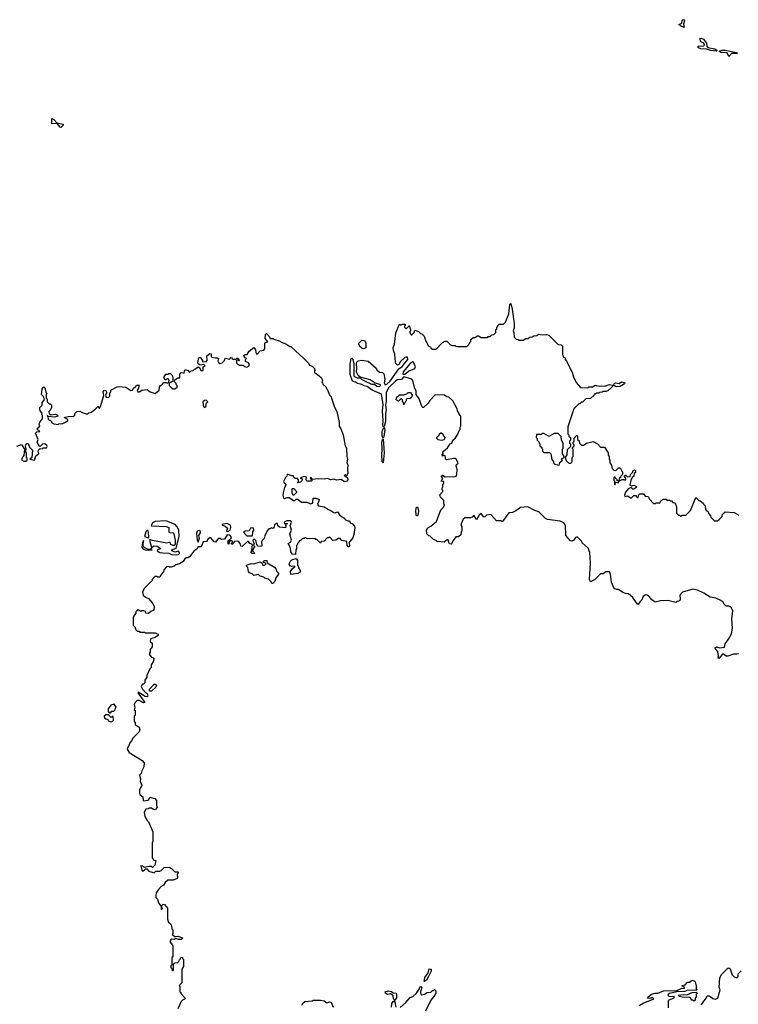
# Model space of a CAD drawing. Extents: x 1980017 to 2252640, y 74400 to 266395.
# Tile 77 of 256: x 2028505 to 2036510, y 149615 to 160579. Entities that reach past the tile are written whole.
import ezdxf

# ---------------------------------------------------------------- set-up
doc = ezdxf.new("R2010")
doc.units = 0

msp = doc.modelspace()

# ---------------------------------------------------------------- linework, layer by layer
at = {"layer": '0CON20XD'}
for points in [[(2035905, 160492), (2035865, 160509), (2035848, 160525), (2035880, 160540), (2035885, 160568), (2035895, 160579), (2035906, 160576), (2035912, 160565), (2035901, 160529), (2035905, 160492)], [(2036265, 160229), (2036204, 160234), (2036155, 160249), (2036094, 160254), (2036066, 160265), (2036056, 160275), (2036065, 160284), (2036125, 160286), (2036134, 160295), (2036127, 160317), (2036093, 160333), (2036081, 160369), (2036095, 160372), (2036121, 160361), (2036155, 160316), (2036160, 160285), (2036170, 160270), (2036249, 160255), (2036273, 160235), (2036265, 160229)], [(2036405, 160169), (2036385, 160211), (2036315, 160212), (2036299, 160225), (2036301, 160229), (2036325, 160239), (2036365, 160240), (2036488, 160215), (2036502, 160205), (2036498, 160202), (2036435, 160202), (2036405, 160169)], [(2028965, 159380), (2028955, 159382), (2028923, 159423), (2028865, 159420), (2028865, 159480), (2028891, 159465), (2028919, 159429), (2028990, 159415), (2028990, 159405), (2028965, 159380)], [(2034862, 154528), (2034857, 154645), (2034838, 154695), (2034772, 154755), (2034763, 154773), (2034715, 154822), (2034695, 154813), (2034678, 154782), (2034655, 154772), (2034640, 154775), (2034590, 154835), (2034586, 154946), (2034565, 154978), (2034526, 154996), (2034384, 155014), (2034363, 155025), (2034288, 155098), (2034242, 155112), (2034165, 155153), (2034085, 155148), (2034032, 155108), (2033995, 155092), (2033953, 155087), (2033885, 154990), (2033875, 154990), (2033865, 155000), (2033815, 155000), (2033755, 155070), (2033705, 155060), (2033688, 155042), (2033675, 155040), (2033645, 155080), (2033625, 155060), (2033595, 155010), (2033565, 155060), (2033545, 155040), (2033527, 155033), (2033465, 155030), (2033445, 155018), (2033421, 154965), (2033420, 154955), (2033430, 154935), (2033430, 154885), (2033423, 154877), (2033418, 154842), (2033395, 154820), (2033365, 154820), (2033332, 154778), (2033319, 154745), (2033310, 154740), (2033292, 154742), (2033282, 154765), (2033287, 154777), (2033275, 154790), (2033255, 154780), (2033235, 154760), (2033155, 154770), (2033145, 154780), (2033115, 154790), (2033078, 154828), (2033062, 154832), (2033042, 154852), (2033038, 154895), (2033051, 154919), (2033085, 154938), (2033148, 154992), (2033198, 155122), (2033225, 155150), (2033238, 155175), (2033230, 155185), (2033230, 155225), (2033192, 155262), (2033190, 155275), (2033180, 155285), (2033220, 155325), (2033220, 155335), (2033210, 155345), (2033210, 155365), (2033220, 155375), (2033220, 155405), (2033230, 155415), (2033228, 155438), (2033200, 155440), (2033220, 155475), (2033202, 155492), (2033202, 155498), (2033215, 155508), (2033245, 155490), (2033355, 155491), (2033368, 155495), (2033376, 155514), (2033380, 155575), (2033373, 155583), (2033368, 155615), (2033370, 155625), (2033386, 155634), (2033390, 155645), (2033367, 155685), (2033355, 155693), (2033337, 155693), (2033258, 155678), (2033250, 155685), (2033250, 155715), (2033225, 155730), (2033215, 155720), (2033210, 155735), (2033222, 155748), (2033220, 155765), (2033226, 155775), (2033269, 155811), (2033300, 155855), (2033320, 155865), (2033330, 155895), (2033359, 155921), (2033387, 155963), (2033400, 156005), (2033410, 156015), (2033412, 156042), (2033420, 156055), (2033420, 156155), (2033417, 156167), (2033400, 156185), (2033400, 156195), (2033383, 156223), (2033380, 156245), (2033330, 156335), (2033287, 156377), (2033265, 156380), (2033237, 156397), (2033135, 156400), (2033072, 156338), (2033055, 156310), (2033005, 156260), (2032995, 156260), (2032985, 156270), (2032970, 156315), (2032955, 156358), (2032920, 156405), (2032922, 156442), (2032903, 156483), (2032885, 156560), (2032872, 156575), (2032785, 156600), (2032757, 156573), (2032715, 156568), (2032695, 156556), (2032612, 156478), (2032588, 156425), (2032588, 156332), (2032579, 156285), (2032587, 156235), (2032580, 156195), (2032580, 156105), (2032565, 156050), (2032555, 156050), (2032549, 156065), (2032554, 156115), (2032547, 156225), (2032554, 156295), (2032535, 156410), (2032433, 156453), (2032376, 156496), (2032341, 156501), (2032315, 156517), (2032267, 156527), (2032245, 156542), (2032214, 156554), (2032188, 156628), (2032186, 156745), (2032198, 156802), (2032205, 156810), (2032216, 156796), (2032228, 156745), (2032229, 156609), (2032265, 156590), (2032302, 156592), (2032309, 156575), (2032353, 156553), (2032425, 156522), (2032459, 156519), (2032485, 156497), (2032515, 156493), (2032526, 156505), (2032520, 156515), (2032465, 156532), (2032408, 156568), (2032298, 156598), (2032275, 156618), (2032258, 156655), (2032262, 156695), (2032258, 156745), (2032262, 156765), (2032275, 156780), (2032315, 156788), (2032388, 156778), (2032475, 156700), (2032485, 156680), (2032512, 156652), (2032545, 156650), (2032560, 156635), (2032573, 156575), (2032564, 156535), (2032575, 156511), (2032595, 156521), (2032631, 156555), (2032730, 156690), (2032765, 156717), (2032828, 156795), (2032825, 156820), (2032805, 156822), (2032795, 156818), (2032745, 156770), (2032730, 156735), (2032713, 156733), (2032695, 156750), (2032690, 156765), (2032684, 156856), (2032669, 156895), (2032667, 156925), (2032681, 156965), (2032695, 157090), (2032735, 157190), (2032745, 157180), (2032755, 157180), (2032765, 157190), (2032798, 157188), (2032800, 157175), (2032790, 157165), (2032790, 157155), (2032805, 157140), (2032815, 157140), (2032842, 157168), (2032848, 157168), (2032850, 157145), (2032860, 157135), (2032860, 157115), (2032852, 157108), (2032850, 157095), (2032865, 157070), (2032875, 157070), (2032900, 157095), (2032905, 157120), (2032947, 157107), (2032970, 157085), (2032985, 157080), (2033010, 157055), (2033028, 156998), (2033040, 156985), (2033050, 156955), (2033065, 156940), (2033080, 156935), (2033085, 156920), (2033105, 156910), (2033145, 156910), (2033211, 156979), (2033245, 157000), (2033265, 157000), (2033305, 156960), (2033325, 156950), (2033355, 156950), (2033363, 156943), (2033385, 156940), (2033485, 156940), (2033520, 156975), (2033520, 156985), (2033530, 156995), (2033532, 157018), (2033555, 157040), (2033575, 157040), (2033605, 157060), (2033615, 157060), (2033645, 157040), (2033715, 157040), (2033725, 157050), (2033745, 157050), (2033765, 157070), (2033788, 157072), (2033810, 157095), (2033810, 157125), (2033820, 157135), (2033820, 157155), (2033830, 157165), (2033830, 157175), (2033845, 157190), (2033895, 157190), (2033915, 157210), (2033952, 157305), (2033964, 157405), (2033975, 157418), (2033990, 157355), (2034012, 157195), (2034012, 157145), (2034002, 157115), (2034010, 157095), (2034012, 157042), (2034035, 157020), (2034057, 157017), (2034065, 157010), (2034115, 157009), (2034142, 157028), (2034165, 157028), (2034176, 157035), (2034187, 157043), (2034214, 157046), (2034231, 157059), (2034265, 157063), (2034284, 157076), (2034325, 157069), (2034375, 157073), (2034400, 157065), (2034502, 156962), (2034538, 156958), (2034550, 156945), (2034550, 156855), (2034560, 156825), (2034580, 156815), (2034580, 156795), (2034597, 156777), (2034658, 156655), (2034675, 156600), (2034705, 156540), (2034753, 156483), (2034835, 156480), (2034845, 156490), (2034885, 156490), (2034915, 156508), (2034965, 156498), (2034985, 156502), (2035025, 156498), (2035075, 156517), (2035108, 156508), (2035110, 156495), (2035102, 156485), (2035055, 156447), (2035035, 156438), (2035005, 156438), (2034995, 156430), (2034965, 156428), (2034955, 156420), (2034925, 156420), (2034915, 156410), (2034905, 156410), (2034900, 156395), (2034865, 156360), (2034812, 156358), (2034775, 156320), (2034765, 156320), (2034745, 156300), (2034735, 156300), (2034678, 156245), (2034612, 156045), (2034610, 155965), (2034618, 155958), (2034622, 155942), (2034640, 155925), (2034640, 155895), (2034630, 155885), (2034630, 155865), (2034640, 155855), (2034640, 155825), (2034602, 155788), (2034600, 155735), (2034580, 155705), (2034592, 155672), (2034622, 155642), (2034645, 155640), (2034660, 155655), (2034660, 155705), (2034670, 155715), (2034670, 155795), (2034660, 155805), (2034680, 155835), (2034680, 155845), (2034670, 155855), (2034670, 155875), (2034680, 155885), (2034682, 155918), (2034698, 155932), (2034702, 155948), (2034715, 155950), (2034720, 155945), (2034720, 155905), (2034738, 155888), (2034740, 155865), (2034765, 155840), (2034785, 155840), (2034818, 155862), (2034895, 155880), (2034940, 155855), (2034975, 155820), (2035018, 155818), (2035060, 155755), (2035062, 155728), (2035070, 155715), (2035070, 155685), (2035078, 155675), (2035080, 155645), (2035097, 155617), (2035103, 155583), (2035122, 155562), (2035145, 155560), (2035175, 155590), (2035195, 155590), (2035212, 155552), (2035220, 155545), (2035220, 155515), (2035200, 155495), (2035198, 155482), (2035182, 155468), (2035180, 155440), (2035162, 155442), (2035160, 155455), (2035142, 155472), (2035138, 155488), (2035122, 155478), (2035123, 155453), (2035130, 155445), (2035130, 155405), (2035135, 155400), (2035145, 155430), (2035175, 155420), (2035180, 155440), (2035215, 155460), (2035235, 155460), (2035248, 155452), (2035260, 155465), (2035240, 155495), (2035252, 155508), (2035258, 155508), (2035275, 155490), (2035305, 155492), (2035309, 155515), (2035333, 155535), (2035340, 155560), (2035355, 155568), (2035366, 155556), (2035363, 155537), (2035350, 155525), (2035346, 155494), (2035329, 155481), (2035314, 155446), (2035302, 155395), (2035325, 155390), (2035347, 155397), (2035365, 155390), (2035380, 155375), (2035345, 155350), (2035335, 155350), (2035315, 155370), (2035284, 155356), (2035255, 155318), (2035242, 155285), (2035245, 155270), (2035277, 155277), (2035315, 155252), (2035345, 155280), (2035365, 155280), (2035385, 155260), (2035395, 155260), (2035400, 155285), (2035412, 155298), (2035455, 155300), (2035472, 155272), (2035505, 155270), (2035521, 155241), (2035565, 155190), (2035587, 155193), (2035595, 155200), (2035635, 155200), (2035648, 155212), (2035650, 155225), (2035675, 155240), (2035705, 155240), (2035715, 155230), (2035745, 155230), (2035755, 155220), (2035765, 155220), (2035782, 155202), (2035798, 155198), (2035810, 155185), (2035820, 155155), (2035820, 155085), (2035842, 155062), (2035855, 155060), (2035865, 155050), (2035875, 155050), (2035885, 155060), (2035927, 155063), (2035976, 155114), (2036035, 155260), (2036070, 155225), (2036085, 155220)], [(2030498, 156802), (2030500, 156815), (2030515, 156820), (2030540, 156785), (2030542, 156772), (2030582, 156768), (2030592, 156785), (2030590, 156835), (2030625, 156860), (2030637, 156857), (2030638, 156828), (2030645, 156820), (2030685, 156812), (2030710, 156815), (2030720, 156805), (2030712, 156775), (2030721, 156761), (2030735, 156752), (2030762, 156758), (2030788, 156782), (2030795, 156810), (2030845, 156800), (2030852, 156818), (2030865, 156820), (2030872, 156802), (2030885, 156798), (2030912, 156798), (2030925, 156810), (2030935, 156810), (2030948, 156798), (2030950, 156785), (2030945, 156780), (2030935, 156790), (2030922, 156788), (2030920, 156755), (2030955, 156730), (2030995, 156730), (2031008, 156718), (2031035, 156710), (2031060, 156725), (2031062, 156745), (2031055, 156758), (2031022, 156772), (2031020, 156795), (2031030, 156805), (2031012, 156812), (2031002, 156838), (2031015, 156850), (2031038, 156852), (2031061, 156889), (2031113, 156927), (2031132, 156902), (2031134, 156874), (2031145, 156850), (2031185, 156890), (2031225, 156898), (2031236, 156915), (2031237, 156973), (2031245, 156984), (2031268, 156992), (2031238, 157028), (2031244, 157075), (2031255, 157083), (2031289, 157049), (2031295, 157030), (2031327, 157027), (2031335, 157020), (2031405, 157000), (2031418, 156988), (2031469, 156969), (2031515, 156940), (2031525, 156940), (2031673, 156803), (2031725, 156750), (2031732, 156732), (2031765, 156720), (2031790, 156695), (2031790, 156685), (2031800, 156675), (2031790, 156665), (2031790, 156645), (2031808, 156638), (2031862, 156595), (2031878, 156565), (2031870, 156545), (2031880, 156535), (2031882, 156522), (2031920, 156485), (2031920, 156475), (2031930, 156465), (2031960, 156395), (2031975, 156380), (2031978, 156365), (2032012, 156265), (2032038, 156215), (2032064, 156094), (2032064, 156054), (2032084, 156024), (2032108, 155955), (2032132, 155835), (2032146, 155806), (2032150, 155715), (2032157, 155685), (2032150, 155645), (2032161, 155621), (2032158, 155575), (2032162, 155525), (2032145, 155500), (2032135, 155510), (2032120, 155505), (2032132, 155492), (2032145, 155490), (2032155, 155480), (2032160, 155455), (2032151, 155439), (2032125, 155433), (2032085, 155458), (2032035, 155453), (2032005, 155461), (2031966, 155456), (2031935, 155470), (2031895, 155463), (2031835, 155467), (2031760, 155460), (2031760, 155475), (2031745, 155480), (2031740, 155465), (2031760, 155460), (2031760, 155445), (2031755, 155440), (2031705, 155440), (2031698, 155455), (2031700, 155485), (2031675, 155492), (2031632, 155478), (2031632, 155472), (2031645, 155470), (2031657, 155453), (2031635, 155430), (2031605, 155420), (2031600, 155425), (2031610, 155435), (2031610, 155455), (2031598, 155468), (2031575, 155470), (2031560, 155485), (2031555, 155500), (2031535, 155500), (2031483, 155517), (2031480, 155495), (2031465, 155480), (2031444, 155436), (2031450, 155420), (2031470, 155405), (2031470, 155395), (2031455, 155370), (2031439, 155311), (2031436, 155285), (2031444, 155255), (2031455, 155247), (2031485, 155260), (2031507, 155257), (2031555, 155223), (2031570, 155225), (2031585, 155240), (2031605, 155238), (2031645, 155206), (2031705, 155208), (2031745, 155188), (2031766, 155194), (2031772, 155205), (2031775, 155250), (2031805, 155250), (2031835, 155240), (2031840, 155235), (2031838, 155218), (2031821, 155185), (2031832, 155165), (2031895, 155153), (2031945, 155123), (2031972, 155115), (2032005, 155090), (2032015, 155088), (2032045, 155097), (2032067, 155067), (2032090, 155045), (2032115, 155032), (2032135, 155010), (2032165, 154998), (2032180, 155000), (2032187, 154977), (2032212, 154965), (2032235, 154940), (2032238, 154925), (2032228, 154845), (2032215, 154810), (2032170, 154755), (2032177, 154747), (2032180, 154725), (2032175, 154710), (2032165, 154710), (2032152, 154725), (2032148, 154768), (2032095, 154780), (2032075, 154800), (2032055, 154800), (2032027, 154783), (2031995, 154780), (2031955, 154820), (2031945, 154810), (2031932, 154808), (2031898, 154772), (2031865, 154770), (2031855, 154750), (2031815, 154790), (2031805, 154790), (2031795, 154800), (2031715, 154798), (2031685, 154808), (2031675, 154800), (2031655, 154800), (2031635, 154780), (2031620, 154775), (2031620, 154765), (2031600, 154745), (2031600, 154735), (2031590, 154725), (2031590, 154685), (2031580, 154675), (2031578, 154622), (2031545, 154627), (2031528, 154645), (2031518, 154705), (2031494, 154745), (2031520, 154760), (2031532, 154785), (2031513, 154855), (2031534, 154895), (2031518, 154945), (2031533, 154985), (2031525, 154998), (2031482, 154998), (2031450, 154985), (2031455, 154970), (2031485, 154970), (2031490, 154965), (2031462, 154958), (2031470, 154945), (2031465, 154920), (2031398, 154928), (2031382, 154942), (2031378, 154968), (2031365, 154970), (2031342, 154955), (2031337, 154923), (2031328, 154912), (2031305, 154920), (2031295, 154910), (2031282, 154908), (2031262, 154888), (2031235, 154830), (2031230, 154800), (2031205, 154780), (2031200, 154765), (2031202, 154725), (2031197, 154713), (2031160, 154715), (2031148, 154735), (2031135, 154780), (2031125, 154790), (2031105, 154790), (2031104, 154774), (2031118, 154745), (2031110, 154725), (2031120, 154715), (2031120, 154705), (2031112, 154698), (2031100, 154665), (2031118, 154645), (2031120, 154635), (2031115, 154630), (2031093, 154633), (2031080, 154645), (2031090, 154665), (2031100, 154735), (2031070, 154745), (2031055, 154770), (2031042, 154768), (2030983, 154713), (2030970, 154715), (2030960, 154745), (2030946, 154766), (2030935, 154772), (2030895, 154770), (2030890, 154755), (2030875, 154740), (2030865, 154740), (2030860, 154745), (2030880, 154765), (2030867, 154777), (2030853, 154777), (2030840, 154765), (2030835, 154740), (2030822, 154752), (2030830, 154765), (2030823, 154777), (2030862, 154805), (2030863, 154815), (2030845, 154837), (2030818, 154842), (2030787, 154793), (2030755, 154790), (2030742, 154802), (2030725, 154802), (2030714, 154796), (2030685, 154760), (2030670, 154765), (2030635, 154810), (2030625, 154810), (2030605, 154798), (2030585, 154770), (2030550, 154765), (2030525, 154710), (2030495, 154710), (2030478, 154682), (2030445, 154660), (2030399, 154601), (2030382, 154588), (2030365, 154588), (2030344, 154576), (2030326, 154544), (2030285, 154520), (2030243, 154507), (2030227, 154493), (2030192, 154482), (2030173, 154483), (2030165, 154490), (2030142, 154488), (2030113, 154457), (2030107, 154433), (2030072, 154388), (2030065, 154370), (2030045, 154370), (2030035, 154380), (2030012, 154378), (2029980, 154345), (2029980, 154335), (2029895, 154250), (2029873, 154207), (2029882, 154172), (2029905, 154150), (2029940, 154135), (2029985, 154080), (2030002, 154045), (2029998, 154002), (2029965, 153990), (2029945, 153970), (2029935, 153968), (2029912, 153972), (2029905, 153990), (2029887, 153997), (2029865, 153998), (2029855, 153990), (2029824, 154006), (2029800, 153985), (2029800, 153975), (2029770, 153925), (2029770, 153835), (2029788, 153818), (2029800, 153785), (2029815, 153770), (2029835, 153770), (2029845, 153760), (2029895, 153760), (2029905, 153752), (2030015, 153750), (2030045, 153738), (2030050, 153725), (2030015, 153700), (2029962, 153685), (2029960, 153655), (2029980, 153635), (2029980, 153595), (2029960, 153565), (2029960, 153535), (2029950, 153525), (2029950, 153505), (2029972, 153482), (2029988, 153478), (2029998, 153468), (2029996, 153435), (2029968, 153395), (2029970, 153365), (2029955, 153350), (2029922, 153275), (2029922, 153258), (2029900, 153225), (2029900, 153195), (2029885, 153180), (2029875, 153180), (2029860, 153155), (2029872, 153125), (2029910, 153085), (2029927, 153077), (2029932, 153045), (2029925, 153038), (2029904, 153044), (2029825, 153090), (2029822, 153085), (2029900, 152975), (2029885, 152973), (2029835, 152997), (2029813, 152997), (2029790, 152975), (2029782, 152955), (2029788, 152925), (2029780, 152895), (2029790, 152885), (2029790, 152835), (2029780, 152825), (2029780, 152765), (2029790, 152755), (2029792, 152732), (2029835, 152702), (2029843, 152675), (2029835, 152650), (2029765, 152580), (2029756, 152554), (2029733, 152525), (2029718, 152485), (2029705, 152470), (2029703, 152455), (2029725, 152420), (2029869, 152329), (2029890, 152305), (2029889, 152261), (2029867, 152215), (2029860, 152185), (2029840, 152165), (2029850, 152125), (2029848, 152095), (2029864, 152055), (2029860, 152035), (2029838, 152005), (2029838, 151965), (2029843, 151953), (2029877, 151927), (2029880, 151885), (2029885, 151880), (2029931, 151889), (2029943, 151897), (2029955, 151920), (2030010, 151905), (2030030, 151885), (2030030, 151825), (2030040, 151815), (2030015, 151780), (2029988, 151788), (2029975, 151800), (2029945, 151800), (2029935, 151790), (2029912, 151788), (2029890, 151755), (2029900, 151705), (2029925, 151660), (2029940, 151645), (2029990, 151535), (2029990, 151425), (2029980, 151415), (2029980, 151245), (2029988, 151238), (2029992, 151222), (2030020, 151215), (2030010, 151165), (2029985, 151140), (2029975, 151148), (2029945, 151148), (2029895, 151137), (2029875, 151153), (2029855, 151158), (2029865, 151110), (2029875, 151098), (2029890, 151110)], [(2032335, 156912), (2032315, 156920), (2032290, 156945), (2032290, 156955), (2032280, 156965), (2032282, 156978), (2032315, 157010), (2032347, 157007), (2032362, 156982), (2032360, 156925), (2032335, 156912)], [(2028475, 155830), (2028525, 155850), (2028560, 155795), (2028552, 155725), (2028530, 155695), (2028530, 155675), (2028553, 155663), (2028575, 155662), (2028590, 155675), (2028590, 155695), (2028580, 155705), (2028580, 155755), (2028570, 155775), (2028578, 155795), (2028571, 155835), (2028581, 155859), (2028599, 155859), (2028615, 155820), (2028647, 155785), (2028640, 155705), (2028620, 155685), (2028670, 155675), (2028686, 155724), (2028720, 155745), (2028710, 155775), (2028715, 155787), (2028735, 155802), (2028755, 155800), (2028765, 155810), (2028805, 155810), (2028812, 155825), (2028809, 155839), (2028784, 155854), (2028758, 155852), (2028735, 155827), (2028725, 155830), (2028700, 155875), (2028712, 155905), (2028682, 155975), (2028695, 155990), (2028728, 155995), (2028720, 156005), (2028702, 156012), (2028700, 156025), (2028722, 156045), (2028728, 156055), (2028722, 156075), (2028734, 156105), (2028759, 156135), (2028759, 156169), (2028752, 156185), (2028757, 156197), (2028734, 156224), (2028728, 156245), (2028731, 156259), (2028757, 156285), (2028754, 156316), (2028780, 156345), (2028772, 156382), (2028750, 156405), (2028756, 156465), (2028765, 156483), (2028775, 156490), (2028785, 156480), (2028800, 156425), (2028810, 156415), (2028800, 156405), (2028800, 156365), (2028810, 156355), (2028810, 156325), (2028832, 156302), (2028845, 156300), (2028860, 156285), (2028860, 156255), (2028852, 156248), (2028850, 156235), (2028830, 156215), (2028832, 156192), (2028845, 156180), (2028904, 156186), (2028928, 156175), (2028930, 156165), (2028895, 156152), (2028820, 156160), (2028815, 156170), (2028810, 156165), (2028820, 156160), (2028822, 156132), (2028835, 156120), (2028845, 156120), (2028860, 156105), (2028860, 156095), (2028885, 156080), (2028935, 156070), (2028943, 156077), (2028987, 156083), (2029015, 156098), (2029040, 156115), (2029040, 156125), (2029002, 156148), (2029045, 156162), (2029110, 156165), (2029120, 156175), (2029120, 156195), (2029143, 156217), (2029175, 156220), (2029203, 156203), (2029245, 156190), (2029265, 156190), (2029275, 156200), (2029305, 156210), (2029358, 156252), (2029375, 156270), (2029395, 156250), (2029405, 156270), (2029442, 156395), (2029436, 156434), (2029445, 156450), (2029455, 156453), (2029468, 156445), (2029473, 156425), (2029462, 156395), (2029470, 156375), (2029495, 156370), (2029510, 156385), (2029510, 156425), (2029520, 156435), (2029520, 156455), (2029590, 156490), (2029615, 156493), (2029686, 156486), (2029745, 156448), (2029762, 156455), (2029774, 156476), (2029800, 156495), (2029805, 156510), (2029835, 156510), (2029840, 156505), (2029832, 156498), (2029828, 156475), (2029813, 156455), (2029820, 156435), (2029836, 156434), (2029865, 156452), (2029925, 156460), (2029958, 156435), (2030015, 156418), (2030060, 156455), (2030063, 156487), (2030074, 156506), (2030095, 156520), (2030102, 156538), (2030135, 156540), (2030155, 156530), (2030168, 156542), (2030170, 156565), (2030158, 156578), (2030145, 156580), (2030135, 156570), (2030125, 156570), (2030112, 156595), (2030135, 156630), (2030155, 156630), (2030165, 156640), (2030185, 156640), (2030200, 156625), (2030210, 156595), (2030210, 156555), (2030198, 156542), (2030185, 156540), (2030172, 156528), (2030170, 156505), (2030195, 156478), (2030215, 156468), (2030235, 156468), (2030260, 156485), (2030260, 156505), (2030250, 156515), (2030248, 156528), (2030230, 156545), (2030232, 156568), (2030265, 156590), (2030288, 156592), (2030290, 156635), (2030305, 156650), (2030338, 156642), (2030340, 156665), (2030350, 156685), (2030383, 156673), (2030395, 156650), (2030415, 156670), (2030438, 156672), (2030452, 156688), (2030465, 156690), (2030485, 156710), (2030505, 156710), (2030525, 156670), (2030548, 156672), (2030550, 156715), (2030570, 156725), (2030555, 156740), (2030515, 156732), (2030502, 156742), (2030490, 156755), (2030498, 156802)], [(2032772, 156632), (2032795, 156632), (2032836, 156664), (2032906, 156695), (2032914, 156715), (2032892, 156765), (2032885, 156769), (2032855, 156751), (2032775, 156657), (2032772, 156632)], [(2035151, 156491), (2035130, 156500), (2035120, 156515), (2035131, 156529), (2035145, 156534), (2035181, 156529), (2035210, 156545), (2035225, 156544), (2035246, 156536), (2035242, 156525), (2035195, 156494), (2035151, 156491)], [(2030565, 156260), (2030582, 156275), (2030583, 156305), (2030602, 156325), (2030582, 156342), (2030565, 156339), (2030546, 156325), (2030548, 156285), (2030555, 156267), (2030565, 156260)], [(2032785, 156290), (2032780, 156315), (2032770, 156325), (2032770, 156345), (2032758, 156358), (2032752, 156358), (2032725, 156332), (2032700, 156345), (2032705, 156380), (2032718, 156382), (2032735, 156400), (2032785, 156400), (2032818, 156412), (2032833, 156427), (2032858, 156428), (2032880, 156395), (2032872, 156388), (2032868, 156372), (2032855, 156360), (2032823, 156357), (2032812, 156348), (2032810, 156335), (2032802, 156328), (2032785, 156290)], [(2032555, 155920), (2032544, 155944), (2032544, 155996), (2032565, 156040), (2032574, 156015), (2032563, 155937), (2032555, 155920)], [(2032555, 155643), (2032544, 155656), (2032538, 155735), (2032542, 155795), (2032539, 155875), (2032545, 155902), (2032555, 155910), (2032564, 155755), (2032555, 155643)], [(2033205, 155893), (2033165, 155900), (2033150, 155915), (2033152, 155928), (2033178, 155952), (2033182, 155968), (2033195, 155980), (2033205, 155980), (2033218, 155968), (2033220, 155955), (2033240, 155925), (2033235, 155900), (2033205, 155893)], [(2034515, 155620), (2034522, 155648), (2034550, 155675), (2034542, 155688), (2034570, 155705), (2034570, 155715), (2034550, 155745), (2034550, 155795), (2034560, 155805), (2034560, 155865), (2034540, 155895), (2034538, 155938), (2034505, 155970), (2034475, 155972), (2034458, 155972), (2034405, 155940), (2034395, 155940), (2034345, 155970), (2034325, 155970), (2034315, 155960), (2034262, 155958), (2034260, 155925), (2034270, 155915), (2034270, 155895), (2034288, 155878), (2034290, 155865), (2034300, 155855), (2034300, 155835), (2034320, 155815), (2034320, 155805), (2034330, 155795), (2034330, 155775), (2034345, 155760), (2034408, 155758), (2034420, 155745), (2034433, 155683), (2034450, 155655), (2034450, 155645), (2034465, 155630), (2034515, 155620)], [(2031555, 155280), (2031540, 155305), (2031540, 155355), (2031545, 155360), (2031558, 155358), (2031590, 155325), (2031590, 155315), (2031555, 155280)], [(2032935, 155053), (2032925, 155053), (2032920, 155065), (2032917, 155115), (2032925, 155150), (2032935, 155153), (2032948, 155115), (2032944, 155075), (2032935, 155053)], [(2036085, 155220), (2036120, 155195), (2036125, 155180), (2036140, 155165), (2036143, 155123), (2036155, 155110), (2036170, 155105), (2036180, 155075), (2036200, 155055), (2036205, 155040), (2036245, 155000), (2036275, 155000), (2036298, 155012), (2036330, 155045), (2036330, 155065), (2036365, 155100), (2036465, 155092), (2036515, 155062)], [(2030205, 154621), (2030275, 154624), (2030286, 154635), (2030286, 154645), (2030275, 154660), (2030235, 154648), (2030200, 154665), (2030200, 154675), (2030250, 154695), (2030280, 154825), (2030278, 154898), (2030260, 154930), (2030237, 154957), (2030155, 154992), (2030128, 154998), (2030015, 154991), (2029983, 154977), (2029968, 154948), (2029973, 154943), (2030137, 154937), (2030166, 154926), (2030165, 154872), (2030185, 154864), (2030215, 154868), (2030224, 154854), (2030238, 154782), (2030236, 154734), (2030226, 154724), (2030215, 154724), (2030190, 154735), (2030185, 154750), (2030175, 154758), (2030145, 154749), (2029985, 154781), (2029955, 154792), (2029950, 154785), (2029975, 154700), (2030005, 154719), (2030037, 154715), (2030070, 154695), (2030072, 154685), (2030040, 154675), (2030038, 154665), (2030068, 154645), (2030101, 154642), (2030165, 154637), (2030205, 154621)], [(2030825, 154880), (2030848, 154895), (2030858, 154925), (2030855, 154950), (2030815, 154968), (2030762, 154958), (2030762, 154952), (2030795, 154940), (2030820, 154915), (2030810, 154885), (2030825, 154880)], [(2031095, 154830), (2031100, 154835), (2031103, 154877), (2031112, 154895), (2031108, 154915), (2031095, 154922), (2031078, 154915), (2031062, 154888), (2031045, 154883), (2031024, 154886), (2031000, 154875), (2031012, 154852), (2031035, 154833), (2031095, 154830)], [(2029935, 154808), (2029942, 154815), (2029940, 154870), (2029935, 154890), (2029925, 154892), (2029912, 154875), (2029894, 154824), (2029935, 154808)], [(2030495, 154760), (2030510, 154805), (2030500, 154835), (2030518, 154865), (2030518, 154885), (2030505, 154892), (2030482, 154885), (2030474, 154856), (2030483, 154787), (2030495, 154760)], [(2029915, 154671), (2029975, 154674), (2029980, 154675), (2029975, 154690), (2029952, 154678), (2029938, 154678), (2029893, 154703), (2029880, 154725), (2029885, 154780), (2029874, 154755), (2029867, 154705), (2029877, 154685), (2029915, 154671)], [(2031325, 154300), (2031315, 154300), (2031305, 154320), (2031275, 154350), (2031235, 154360), (2031225, 154370), (2031183, 154383), (2031165, 154400), (2031115, 154390), (2031095, 154410), (2031065, 154420), (2031053, 154433), (2031047, 154477), (2031030, 154495), (2031030, 154505), (2031085, 154522), (2031115, 154518), (2031185, 154542), (2031208, 154528), (2031212, 154505), (2031225, 154500), (2031250, 154515), (2031235, 154530), (2031220, 154535), (2031222, 154548), (2031235, 154558), (2031260, 154555), (2031262, 154532), (2031343, 154483), (2031360, 154465), (2031370, 154435), (2031387, 154417), (2031388, 154405), (2031358, 154362), (2031347, 154323), (2031325, 154300)], [(2031525, 154400), (2031522, 154435), (2031545, 154468), (2031570, 154485), (2031570, 154495), (2031535, 154489), (2031521, 154495), (2031508, 154515), (2031519, 154545), (2031535, 154566), (2031585, 154580), (2031600, 154555), (2031600, 154505), (2031608, 154498), (2031610, 154475), (2031630, 154445), (2031630, 154425), (2031605, 154412), (2031555, 154403), (2031525, 154400)], [(2036512, 153518), (2036495, 153512), (2036455, 153512), (2036395, 153492), (2036375, 153493), (2036345, 153512), (2036335, 153512), (2036293, 153465), (2036286, 153476), (2036290, 153495), (2036281, 153545), (2036256, 153575), (2036254, 153586), (2036266, 153594), (2036305, 153584), (2036357, 153593), (2036363, 153627), (2036402, 153682), (2036435, 153740), (2036447, 153805), (2036437, 153905), (2036448, 153995), (2036425, 154040), (2036415, 154040), (2036405, 154050), (2036375, 154050), (2036351, 154071), (2036338, 154095), (2036315, 154112), (2036259, 154139), (2036195, 154148), (2036125, 154192), (2036055, 154228), (2036005, 154237), (2035890, 154205), (2035858, 154172), (2035862, 154125), (2035858, 154112), (2035847, 154103), (2035825, 154100), (2035815, 154090), (2035725, 154110), (2035644, 154106), (2035585, 154092), (2035545, 154118), (2035518, 154155), (2035495, 154169), (2035475, 154173), (2035451, 154155), (2035435, 154117), (2035412, 154098), (2035395, 154068), (2035382, 154075), (2035336, 154146), (2035287, 154187), (2035255, 154188), (2035222, 154202), (2035175, 154233), (2035154, 154234), (2035128, 154245), (2035098, 154315), (2035088, 154405), (2035075, 154430), (2035035, 154430), (2035005, 154410), (2034975, 154410), (2034909, 154341), (2034865, 154320), (2034853, 154345), (2034862, 154528)], [(2029950, 153100), (2029950, 153125), (2030002, 153178), (2030018, 153178), (2030028, 153168), (2030022, 153145), (2029975, 153102), (2029950, 153100)], [(2029515, 152860), (2029532, 152878), (2029555, 152880), (2029570, 152895), (2029573, 152917), (2029580, 152925), (2029557, 152957), (2029520, 152945), (2029492, 152905), (2029490, 152875), (2029502, 152862), (2029515, 152860)], [(2029525, 152760), (2029550, 152775), (2029548, 152818), (2029535, 152820), (2029525, 152810), (2029495, 152840), (2029465, 152840), (2029448, 152822), (2029450, 152805), (2029463, 152793), (2029488, 152788), (2029492, 152772), (2029525, 152760)], [(2029890, 151110), (2029905, 151122), (2029922, 151122), (2029945, 151098), (2030005, 151080), (2030023, 151097), (2030065, 151098), (2030080, 151105), (2030113, 151137), (2030175, 151142), (2030198, 151128), (2030235, 151090), (2030265, 151090), (2030270, 151085), (2030270, 151075), (2030260, 151065), (2030262, 151025), (2030258, 151015), (2030215, 150996), (2030155, 150998), (2030125, 150970), (2030109, 150941), (2030080, 150925), (2030050, 150895), (2030027, 150855), (2030021, 150825), (2030023, 150803), (2030040, 150785), (2030053, 150745), (2030080, 150705), (2030080, 150675), (2030085, 150670), (2030097, 150683), (2030090, 150695), (2030090, 150715), (2030105, 150730), (2030118, 150728), (2030150, 150685), (2030152, 150565), (2030160, 150535), (2030185, 150510), (2030197, 150487), (2030200, 150455), (2030210, 150445), (2030210, 150405), (2030202, 150392), (2030235, 150370), (2030265, 150373), (2030318, 150355), (2030316, 150344), (2030305, 150338), (2030274, 150336), (2030245, 150348), (2030225, 150338), (2030201, 150339), (2030187, 150333), (2030178, 150315), (2030210, 150265), (2030210, 150145), (2030200, 150135), (2030200, 150055), (2030190, 150045), (2030190, 150025), (2030200, 150015), (2030202, 149992), (2030215, 149990), (2030220, 149995), (2030220, 150065), (2030232, 150078), (2030268, 150082), (2030278, 150092), (2030282, 150108), (2030298, 150122), (2030305, 150140), (2030318, 150138), (2030320, 150125), (2030330, 150115), (2030330, 150035), (2030310, 150005), (2030310, 149855), (2030280, 149825), (2030290, 149815), (2030290, 149755), (2030300, 149745), (2030300, 149735), (2030350, 149685), (2030350, 149675), (2030319, 149661), (2030304, 149646), (2030266, 149565)], [(2033015, 149870), (2033010, 149870), (2033017, 149915), (2033055, 149965), (2033065, 150011), (2033088, 150008), (2033090, 149985), (2033060, 149925), (2033035, 149885), (2033015, 149870)], [(2036095, 149610), (2036115, 149630), (2036125, 149650), (2036150, 149675), (2036162, 149708), (2036185, 149710), (2036195, 149700), (2036205, 149700), (2036225, 149680), (2036255, 149672), (2036280, 149685), (2036307, 149775), (2036298, 149805), (2036303, 149907), (2036320, 149945), (2036393, 150017), (2036405, 150020), (2036419, 150009), (2036442, 149945), (2036465, 149922), (2036495, 149910), (2036510, 149925), (2036510, 149955), (2036542, 149988)], [(2035405, 149601), (2035452, 149628), (2035568, 149675), (2035555, 149689), (2035525, 149681), (2035500, 149685), (2035502, 149695), (2035542, 149728), (2035585, 149740), (2035612, 149738), (2035675, 149764), (2035825, 149768), (2035875, 149790), (2035910, 149795), (2035908, 149808), (2035890, 149815), (2035884, 149826), (2035918, 149832), (2035945, 149860), (2035967, 149863), (2035995, 149882), (2036020, 149875), (2036028, 149865), (2036042, 149822), (2036040, 149785), (2036048, 149772), (2035935, 149768), (2035915, 149759), (2035827, 149753), (2035745, 149734), (2035729, 149725), (2035726, 149715), (2035735, 149706), (2035792, 149702), (2035800, 149695), (2035785, 149678), (2035735, 149660)], [(2032685, 149660), (2032670, 149675), (2032665, 149710), (2032655, 149722), (2032635, 149730), (2032605, 149726), (2032590, 149730), (2032579, 149739), (2032578, 149755), (2032615, 149764), (2032646, 149756), (2032664, 149744), (2032698, 149738), (2032704, 149725), (2032704, 149686), (2032685, 149660)], [(2032745, 149578), (2032808, 149635), (2032855, 149690), (2032885, 149702), (2032925, 149740), (2032956, 149784), (2032965, 149809), (2032975, 149814), (2032986, 149805), (2032978, 149775), (2032971, 149759), (2032971, 149741), (2032975, 149728), (2032985, 149720), (2033015, 149728), (2033045, 149748), (2033085, 149750), (2033105, 149770), (2033115, 149770), (2033125, 149780), (2033140, 149765), (2033140, 149735), (2033132, 149728), (2033130, 149715), (2033085, 149660), (2033025, 149540)], [(2031648, 149605), (2031661, 149629), (2031683, 149647), (2031765, 149652), (2031775, 149660), (2031855, 149662), (2031895, 149652), (2031925, 149632), (2031955, 149642), (2031975, 149640), (2031997, 149585)], [(2035735, 149660), (2035730, 149655), (2035728, 149615), (2035730, 149575)], [(2036015, 149650), (2036005, 149660), (2035992, 149662), (2035975, 149690), (2035885, 149693), (2035852, 149702), (2035842, 149715), (2035895, 149723), (2035935, 149722), (2035995, 149748), (2036045, 149750), (2036050, 149735), (2036042, 149728), (2036040, 149695), (2036030, 149685), (2036028, 149662), (2036015, 149650)], [(2032648, 149582), (2032651, 149625), (2032665, 149648), (2032675, 149652), (2032684, 149644), (2032694, 149584)]]:
    msp.add_lwpolyline(points, dxfattribs=at)

doc.saveas('drawing.dxf')
